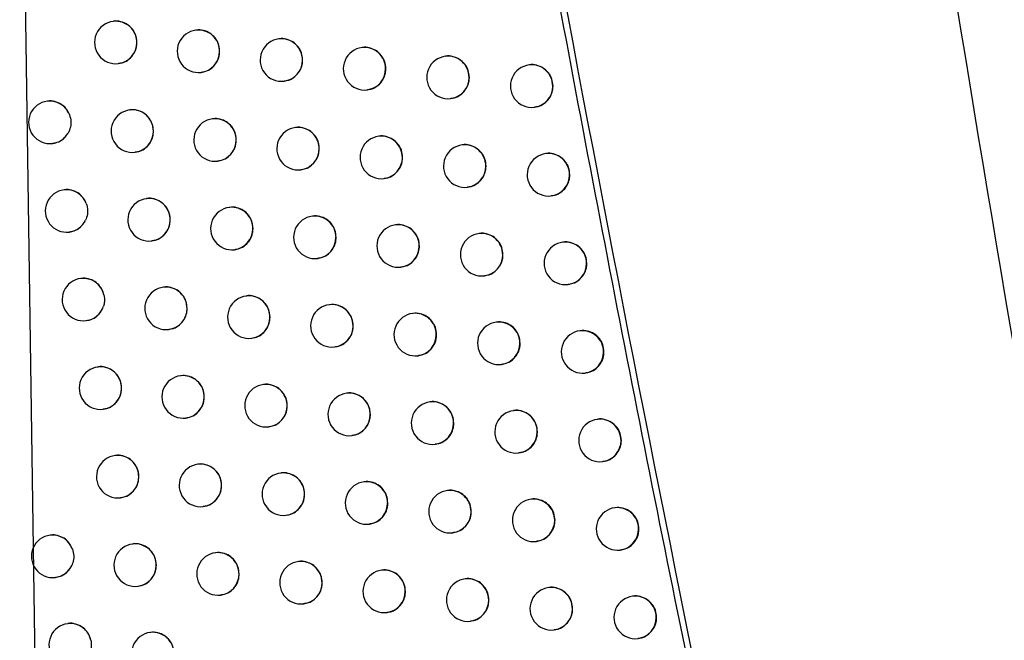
# Model space of a CAD drawing. Header units: millimetres. Extents: x -203 to 471, y -207 to 525.
# Tile 77 of 106: x 324 to 336, y 105 to 112. Entities that reach past the tile are written whole.
import ezdxf

# ---------------------------------------------------------------- set-up
doc = ezdxf.new("R2010")
doc.units = ezdxf.units.MM

msp = doc.modelspace()

# ---------------------------------------------------------------- linework, layer by layer
at = {"color": 7, "linetype": 'Continuous', "lineweight": 25}
for p, q in [((324.07, 117.013), (324.304, 100.832)), ((325.174, 112.193), (325.17, 112.193)), ((326.145, 112.09), (326.14, 112.089)), ((327.118, 111.987), (327.114, 111.986)), ((328.095, 111.884), (328.091, 111.884)), ((329.075, 111.782), (329.071, 111.782)), ((325.229, 111.696), (325.232, 111.697)), ((326.2, 111.593), (326.203, 111.593)), ((330.057, 111.68), (330.053, 111.68)), ((327.174, 111.49), (327.177, 111.49)), ((328.151, 111.387), (328.154, 111.388)), ((324.4, 111.255), (324.395, 111.254)), ((329.13, 111.285), (329.134, 111.286)), ((325.368, 111.151), (325.364, 111.151)), ((330.113, 111.183), (330.116, 111.184)), ((326.34, 111.048), (326.335, 111.048)), ((327.314, 110.945), (327.31, 110.945)), ((328.291, 110.843), (328.287, 110.842)), ((324.455, 110.758), (324.458, 110.758)), ((329.271, 110.741), (329.267, 110.74)), ((325.423, 110.654), (325.426, 110.655)), ((326.395, 110.551), (326.398, 110.552)), ((330.254, 110.639), (330.25, 110.638)), ((327.369, 110.448), (327.373, 110.449)), ((328.347, 110.346), (328.35, 110.346)), ((324.595, 110.213), (324.591, 110.213)), ((329.327, 110.244), (329.33, 110.244)), ((325.565, 110.11), (325.56, 110.109)), ((330.31, 110.142), (330.313, 110.142)), ((326.537, 110.007), (326.533, 110.006)), ((327.512, 109.904), (327.508, 109.904)), ((328.489, 109.802), (328.485, 109.801)), ((324.651, 109.716), (324.654, 109.717)), ((329.47, 109.7), (329.466, 109.699)), ((325.62, 109.613), (325.623, 109.613)), ((326.592, 109.51), (326.595, 109.51)), ((330.453, 109.598), (330.45, 109.597)), ((327.567, 109.407), (327.57, 109.408)), ((328.545, 109.305), (328.548, 109.305)), ((324.793, 109.172), (324.789, 109.172)), ((329.526, 109.203), (329.529, 109.203)), ((325.763, 109.069), (325.759, 109.069)), ((330.509, 109.101), (330.513, 109.101)), ((326.736, 108.966), (326.732, 108.965)), ((327.712, 108.863), (327.708, 108.863)), ((328.69, 108.761), (328.686, 108.76)), ((324.849, 108.675), (324.852, 108.676)), ((329.671, 108.659), (329.667, 108.658)), ((325.819, 108.572), (325.822, 108.572)), ((326.791, 108.469), (326.795, 108.469)), ((330.655, 108.557), (330.651, 108.557)), ((327.767, 108.366), (327.77, 108.367)), ((328.746, 108.264), (328.749, 108.264)), ((324.994, 108.132), (324.99, 108.131)), ((329.727, 108.162), (329.73, 108.162)), ((325.964, 108.029), (325.96, 108.028)), ((330.711, 108.06), (330.714, 108.061)), ((326.938, 107.926), (326.934, 107.925)), ((327.914, 107.823), (327.91, 107.822)), ((328.893, 107.721), (328.889, 107.72)), ((325.049, 107.635), (325.052, 107.635)), ((329.874, 107.619), (329.87, 107.618)), ((326.02, 107.532), (326.023, 107.532)), ((326.993, 107.429), (326.996, 107.429)), ((330.859, 107.517), (330.855, 107.517)), ((327.969, 107.326), (327.973, 107.326)), ((328.948, 107.224), (328.952, 107.224)), ((325.197, 107.092), (325.192, 107.091)), ((329.93, 107.122), (329.933, 107.122)), ((326.168, 106.988), (326.164, 106.988)), ((330.914, 107.02), (330.918, 107.021)), ((327.142, 106.886), (327.138, 106.885)), ((328.118, 106.783), (328.114, 106.783)), ((329.098, 106.681), (329.094, 106.68)), ((325.252, 106.595), (325.255, 106.595)), ((330.08, 106.579), (330.076, 106.578)), ((326.223, 106.491), (326.226, 106.492)), ((327.197, 106.389), (327.2, 106.389)), ((331.065, 106.477), (331.061, 106.477)), ((328.174, 106.286), (328.177, 106.286)), ((324.432, 106.155), (324.428, 106.155)), ((329.153, 106.184), (329.157, 106.184)), ((325.401, 106.052), (325.397, 106.051)), ((330.136, 106.082), (330.139, 106.082)), ((326.373, 105.949), (326.369, 105.948)), ((331.12, 105.98), (331.124, 105.981)), ((327.348, 105.846), (327.344, 105.846)), ((328.325, 105.744), (328.321, 105.743)), ((324.487, 105.658), (324.49, 105.659)), ((329.305, 105.641), (329.301, 105.641)), ((325.457, 105.555), (325.46, 105.555)), ((330.288, 105.54), (330.284, 105.539)), ((326.429, 105.452), (326.432, 105.452)), ((327.403, 105.349), (327.407, 105.349)), ((331.273, 105.438), (331.269, 105.438)), ((328.381, 105.247), (328.384, 105.247)), ((324.639, 105.116), (324.634, 105.116)), ((329.361, 105.144), (329.364, 105.145)), ((325.609, 105.013), (325.604, 105.012)), ((330.343, 105.043), (330.347, 105.043)), ((331.328, 104.941), (331.332, 104.942))]:
    msp.add_line(p, q, dxfattribs=at)
for centre, radius, start, end in [((325.199, 111.944), 0.25, 96.8344, 276.8344), ((325.198, 111.945), 0.249, 359.7837, 96.4942), ((326.17, 111.841), 0.25, 96.8344, 276.8344), ((326.169, 111.842), 0.249, 359.7837, 96.4942), ((325.198, 111.942), 0.248, 277.0815, 0.4598), ((327.144, 111.738), 0.25, 96.8344, 276.8344), ((327.142, 111.739), 0.249, 359.7837, 96.4942), ((326.169, 111.839), 0.248, 277.0815, 0.4598), ((328.121, 111.636), 0.25, 96.8344, 276.8344), ((328.119, 111.637), 0.249, 359.7837, 96.4942), ((327.143, 111.736), 0.248, 277.0815, 0.4598), ((329.1, 111.534), 0.25, 96.8344, 276.8344), ((329.099, 111.534), 0.249, 359.7837, 96.4942), ((328.12, 111.634), 0.248, 277.0815, 0.4598), ((330.083, 111.432), 0.25, 96.8344, 276.8344), ((330.081, 111.433), 0.249, 359.7837, 96.4942), ((329.1, 111.532), 0.248, 277.0815, 0.4598), ((330.082, 111.43), 0.248, 277.0815, 0.4598), ((324.425, 111.006), 0.25, 96.8344, 276.8344), ((324.424, 111.009), 0.247, 25.3559, 96.7078), ((325.394, 110.903), 0.25, 96.8344, 276.8344), ((325.392, 110.904), 0.249, 359.7837, 96.4942), ((326.365, 110.799), 0.25, 96.8344, 276.8344), ((326.364, 110.8), 0.249, 359.7837, 96.4942), ((325.393, 110.901), 0.248, 277.0815, 0.4598), ((327.34, 110.697), 0.25, 96.8344, 276.8344), ((327.338, 110.698), 0.249, 359.7837, 96.4942), ((324.425, 111.002), 0.246, 276.8887, 329.8244), ((326.364, 110.797), 0.248, 277.0815, 0.4598), ((328.317, 110.594), 0.25, 96.8344, 276.8344), ((328.315, 110.595), 0.249, 359.7837, 96.4942), ((327.339, 110.695), 0.248, 277.0815, 0.4598), ((329.297, 110.492), 0.25, 96.8344, 276.8344), ((329.295, 110.493), 0.249, 359.7837, 96.4942), ((328.316, 110.592), 0.248, 277.0815, 0.4598), ((330.28, 110.39), 0.25, 96.8344, 276.8344), ((330.278, 110.391), 0.249, 359.7837, 96.4942), ((329.296, 110.49), 0.248, 277.0815, 0.4598), ((330.279, 110.388), 0.248, 277.0815, 0.4598), ((324.621, 109.965), 0.25, 96.8344, 276.8344), ((324.62, 109.967), 0.247, 20.0996, 96.6737), ((325.59, 109.861), 0.25, 96.8344, 276.8344), ((325.589, 109.862), 0.249, 359.7837, 96.4942), ((326.562, 109.758), 0.25, 96.8344, 276.8344), ((326.561, 109.759), 0.249, 359.7837, 96.4942), ((324.621, 109.961), 0.246, 276.9136, 335.148), ((325.589, 109.859), 0.248, 277.0815, 0.4598), ((327.537, 109.655), 0.25, 96.8344, 276.8344), ((327.536, 109.656), 0.249, 359.7837, 96.4942), ((326.561, 109.756), 0.248, 277.0815, 0.4598), ((328.515, 109.553), 0.25, 96.8344, 276.8344), ((328.514, 109.554), 0.249, 359.7837, 96.4942), ((327.536, 109.653), 0.248, 277.0815, 0.4598), ((329.496, 109.451), 0.25, 96.8344, 276.8344), ((329.494, 109.452), 0.249, 359.7837, 96.4942), ((328.514, 109.551), 0.248, 277.0815, 0.4598), ((330.479, 109.349), 0.25, 96.8344, 276.8344), ((330.478, 109.35), 0.249, 359.7837, 96.4942), ((329.495, 109.449), 0.248, 277.0815, 0.4598), ((330.479, 109.347), 0.248, 277.0815, 0.4598), ((324.819, 108.924), 0.25, 96.8344, 276.8344), ((324.818, 108.925), 0.248, 12.7041, 96.5957), ((325.789, 108.82), 0.25, 96.8344, 276.8344), ((325.787, 108.821), 0.249, 359.7837, 96.4942), ((326.762, 108.717), 0.25, 96.8344, 276.8344), ((326.76, 108.718), 0.249, 359.7837, 96.4942), ((324.819, 108.921), 0.247, 276.9712, 342.6202), ((325.788, 108.818), 0.248, 277.0815, 0.4598), ((327.737, 108.615), 0.25, 96.8344, 276.8344), ((327.736, 108.616), 0.249, 359.7837, 96.4942), ((326.761, 108.715), 0.248, 277.0815, 0.4598), ((328.716, 108.512), 0.25, 96.8344, 276.8344), ((328.714, 108.513), 0.249, 359.7837, 96.4942), ((327.737, 108.613), 0.248, 277.0815, 0.4598), ((329.697, 108.41), 0.25, 96.8344, 276.8344), ((329.695, 108.411), 0.249, 359.7837, 96.4942), ((328.715, 108.51), 0.248, 277.0815, 0.4598), ((330.681, 108.309), 0.25, 96.8344, 276.8344), ((330.679, 108.309), 0.249, 359.7837, 96.4942), ((329.696, 108.408), 0.248, 277.0815, 0.4598), ((330.68, 108.307), 0.248, 277.0815, 0.4598), ((325.019, 107.883), 0.25, 96.8344, 276.8344), ((325.018, 107.884), 0.249, 359.7837, 96.4942), ((325.99, 107.78), 0.25, 96.8344, 276.8344), ((325.988, 107.781), 0.249, 359.7837, 96.4942), ((326.963, 107.677), 0.25, 96.8344, 276.8344), ((326.962, 107.678), 0.249, 359.7837, 96.4942), ((325.018, 107.881), 0.248, 277.0815, 0.4598), ((325.989, 107.778), 0.248, 277.0815, 0.4598), ((327.94, 107.574), 0.25, 96.8344, 276.8344), ((327.938, 107.575), 0.249, 359.7837, 96.4942), ((326.963, 107.675), 0.248, 277.0815, 0.4598), ((328.919, 107.472), 0.25, 96.8344, 276.8344), ((328.917, 107.473), 0.249, 359.7837, 96.4942), ((327.939, 107.572), 0.248, 277.0815, 0.4598), ((329.9, 107.37), 0.25, 96.8344, 276.8344), ((329.899, 107.371), 0.249, 359.7837, 96.4942), ((328.918, 107.47), 0.248, 277.0815, 0.4598), ((330.885, 107.268), 0.25, 96.8344, 276.8344), ((330.883, 107.269), 0.249, 359.7837, 96.4942), ((329.899, 107.368), 0.248, 277.0815, 0.4598), ((330.884, 107.266), 0.248, 277.0815, 0.4598), ((325.222, 106.843), 0.25, 96.8344, 276.8344), ((325.22, 106.844), 0.249, 359.7837, 96.4942), ((326.193, 106.74), 0.25, 96.8344, 276.8344), ((326.192, 106.741), 0.249, 359.7837, 96.4942), ((327.167, 106.637), 0.25, 96.8344, 276.8344), ((327.166, 106.638), 0.249, 359.7837, 96.4942), ((325.221, 106.841), 0.248, 277.0815, 0.4598), ((326.192, 106.738), 0.248, 277.0815, 0.4598), ((328.144, 106.534), 0.25, 96.8344, 276.8344), ((328.143, 106.535), 0.249, 359.7837, 96.4942), ((327.167, 106.635), 0.248, 277.0815, 0.4598), ((329.124, 106.432), 0.25, 96.8344, 276.8344), ((329.122, 106.433), 0.249, 359.7837, 96.4942), ((328.143, 106.532), 0.248, 277.0815, 0.4598), ((330.106, 106.33), 0.25, 96.8344, 276.8344), ((330.104, 106.331), 0.249, 359.7837, 96.4942), ((329.123, 106.43), 0.248, 277.0815, 0.4598), ((331.091, 106.229), 0.25, 96.8344, 276.8344), ((331.089, 106.23), 0.249, 359.7837, 96.4942), ((330.105, 106.328), 0.248, 277.0815, 0.4598), ((324.458, 105.907), 0.25, 96.8344, 276.8344), ((324.457, 105.909), 0.247, 19.8596, 96.6722), ((331.09, 106.227), 0.248, 277.0815, 0.4598), ((325.427, 105.803), 0.25, 96.8344, 276.8344), ((325.425, 105.804), 0.249, 359.7837, 96.4942), ((326.399, 105.7), 0.25, 96.8344, 276.8344), ((326.397, 105.701), 0.249, 359.7837, 96.4942), ((325.426, 105.801), 0.248, 277.0815, 0.4598), ((327.374, 105.597), 0.25, 96.8344, 276.8344), ((327.372, 105.598), 0.249, 359.7837, 96.4942), ((324.458, 105.903), 0.246, 276.9156, 335.5157), ((326.398, 105.698), 0.248, 277.0815, 0.4598), ((328.351, 105.495), 0.25, 96.8344, 276.8344), ((328.349, 105.496), 0.249, 359.7837, 96.4942), ((327.373, 105.595), 0.248, 277.0815, 0.4598), ((329.331, 105.393), 0.25, 96.8344, 276.8344), ((329.329, 105.394), 0.249, 359.7837, 96.4942), ((328.35, 105.493), 0.248, 277.0815, 0.4598), ((330.313, 105.291), 0.25, 96.8344, 276.8344), ((330.312, 105.292), 0.249, 359.7837, 96.4942), ((329.33, 105.391), 0.248, 277.0815, 0.4598), ((331.299, 105.189), 0.25, 96.8344, 276.8344), ((331.297, 105.19), 0.249, 359.7837, 96.4942), ((330.313, 105.289), 0.248, 277.0815, 0.4598), ((324.664, 104.867), 0.25, 96.8344, 276.8344), ((324.663, 104.869), 0.248, 12.4234, 96.5935), ((331.298, 105.187), 0.248, 277.0815, 0.4598), ((325.634, 104.764), 0.25, 96.8344, 276.8344), ((325.633, 104.765), 0.249, 359.7837, 96.4942)]:
    msp.add_arc(centre, radius, start, end, dxfattribs=at)
for points, knots in [([(331.851, 153.14), (331.906, 152.561), (332.015, 151.405), (332.186, 149.671), (332.361, 147.938), (332.541, 146.206), (332.726, 144.473), (332.916, 142.742), (333.111, 141.011), (333.312, 139.28), (333.517, 137.55), (333.727, 135.821), (333.943, 134.092), (334.163, 132.364), (334.389, 130.636), (334.62, 128.909), (334.855, 127.183), (335.176, 124.88), (335.59, 122.003), (336.107, 118.553), (336.644, 115.106), (337.201, 111.663), (337.778, 108.224), (338.376, 104.788), (338.992, 101.355), (339.42, 99.069), (339.633, 97.927)], [0, 0, 0, 0, 0.031233, 0.062465, 0.093696, 0.124926, 0.156156, 0.187386, 0.218616, 0.249847, 0.281078, 0.31231, 0.343544, 0.374779, 0.406016, 0.437255, 0.468497, 0.499741, 0.56229, 0.624831, 0.687364, 0.749893, 0.812419, 0.874944, 0.93747, 1, 1, 1, 1]), ([(327.035, 132.795), (327.487, 129.768), (328.393, 123.713), (329.997, 114.479), (331.787, 105.087), (333.163, 98.736), (333.851, 95.56)], [0, 0, 0, 0, 0.242531, 0.485144, 0.742523, 1, 1, 1, 1]), ([(325.447, 111.944), (325.444, 111.972), (325.438, 112.029), (325.397, 112.103), (325.335, 112.161), (325.258, 112.191), (325.201, 112.201), (325.174, 112.193), (325.174, 112.193)], [0, 0, 0, 0, 0.198592, 0.397169, 0.596187, 0.796103, 0.99688, 1, 1, 1, 1]), ([(326.418, 111.841), (326.416, 111.869), (326.41, 111.925), (326.368, 112), (326.306, 112.058), (326.229, 112.088), (326.172, 112.098), (326.145, 112.09), (326.145, 112.09)], [0, 0, 0, 0, 0.19903, 0.398051, 0.597349, 0.797213, 0.997624, 1, 1, 1, 1]), ([(325.232, 111.7), (325.25, 111.702), (325.296, 111.707), (325.36, 111.748), (325.415, 111.812), (325.443, 111.882), (325.446, 111.927), (325.447, 111.944)], [0, 0, 0, 0, 0.15747, 0.391193, 0.624068, 0.855849, 1, 1, 1, 1]), ([(327.393, 111.738), (327.39, 111.767), (327.385, 111.823), (327.342, 111.897), (327.28, 111.955), (327.203, 111.985), (327.145, 111.995), (327.119, 111.987), (327.118, 111.987)], [0, 0, 0, 0, 0.199369, 0.398732, 0.598249, 0.798076, 0.998207, 1, 1, 1, 1]), ([(326.203, 111.596), (326.221, 111.599), (326.267, 111.604), (326.332, 111.645), (326.387, 111.708), (326.415, 111.778), (326.417, 111.824), (326.418, 111.841)], [0, 0, 0, 0, 0.157874, 0.390998, 0.623566, 0.855441, 1, 1, 1, 1]), ([(328.37, 111.636), (328.368, 111.664), (328.362, 111.72), (328.32, 111.795), (328.257, 111.853), (328.179, 111.883), (328.122, 111.892), (328.095, 111.884), (328.095, 111.884)], [0, 0, 0, 0, 0.1996061, 0.3992096, 0.5988809, 0.7986833, 0.9986161, 1, 1, 1, 1]), ([(327.177, 111.493), (327.195, 111.496), (327.241, 111.501), (327.306, 111.542), (327.361, 111.606), (327.389, 111.675), (327.392, 111.721), (327.393, 111.738)], [0, 0, 0, 0, 0.158197, 0.390858, 0.62319, 0.855136, 1, 1, 1, 1]), ([(329.351, 111.534), (329.348, 111.562), (329.342, 111.618), (329.3, 111.693), (329.237, 111.75), (329.159, 111.78), (329.101, 111.79), (329.075, 111.782), (329.075, 111.782)], [0, 0, 0, 0, 0.199742, 0.399482, 0.59924, 0.799025, 0.99884, 1, 1, 1, 1]), ([(328.153, 111.391), (328.172, 111.393), (328.218, 111.399), (328.283, 111.439), (328.338, 111.503), (328.367, 111.573), (328.369, 111.618), (328.37, 111.636)], [0, 0, 0, 0, 0.1584206, 0.3907518, 0.6229205, 0.8549215, 1, 1, 1, 1]), ([(330.334, 111.432), (330.331, 111.46), (330.326, 111.516), (330.283, 111.591), (330.22, 111.649), (330.142, 111.679), (330.084, 111.688), (330.057, 111.68), (330.057, 111.68)], [0, 0, 0, 0, 0.199774, 0.399548, 0.599321, 0.799093, 0.998867, 1, 1, 1, 1]), ([(329.133, 111.289), (329.152, 111.291), (329.198, 111.297), (329.264, 111.337), (329.319, 111.401), (329.347, 111.471), (329.35, 111.516), (329.351, 111.534)], [0, 0, 0, 0, 0.158527, 0.39066, 0.622741, 0.854785, 1, 1, 1, 1]), ([(330.116, 111.187), (330.135, 111.189), (330.181, 111.195), (330.247, 111.236), (330.302, 111.299), (330.33, 111.369), (330.333, 111.415), (330.334, 111.432)], [0, 0, 0, 0, 0.158497, 0.390563, 0.622635, 0.854716, 1, 1, 1, 1]), ([(324.647, 111.115), (324.638, 111.131), (324.616, 111.171), (324.56, 111.222), (324.484, 111.253), (324.427, 111.263), (324.4, 111.255), (324.4, 111.255)], [0, 0, 0, 0, 0.178722, 0.449157, 0.721226, 0.994852, 1, 1, 1, 1]), ([(325.641, 110.903), (325.638, 110.931), (325.633, 110.987), (325.591, 111.061), (325.529, 111.119), (325.453, 111.149), (325.395, 111.159), (325.369, 111.151), (325.368, 111.151)], [0, 0, 0, 0, 0.198701, 0.397388, 0.596475, 0.796377, 0.997062, 1, 1, 1, 1]), ([(324.647, 111.115), (324.657, 111.088), (324.676, 111.036), (324.671, 110.951), (324.649, 110.902), (324.638, 110.878)], [0, 0, 0, 0, 0.3405, 0.681, 1, 1, 1, 1]), ([(326.613, 110.8), (326.611, 110.828), (326.605, 110.884), (326.563, 110.958), (326.501, 111.016), (326.424, 111.046), (326.366, 111.056), (326.34, 111.048), (326.34, 111.048)], [0, 0, 0, 0, 0.199111, 0.398212, 0.597562, 0.797417, 0.99776, 1, 1, 1, 1]), ([(325.426, 110.658), (325.444, 110.66), (325.49, 110.666), (325.555, 110.706), (325.609, 110.77), (325.637, 110.84), (325.64, 110.885), (325.641, 110.903)], [0, 0, 0, 0, 0.157564, 0.391137, 0.623937, 0.855744, 1, 1, 1, 1]), ([(327.589, 110.697), (327.586, 110.725), (327.58, 110.781), (327.538, 110.856), (327.475, 110.913), (327.398, 110.943), (327.341, 110.953), (327.314, 110.945), (327.314, 110.945)], [0, 0, 0, 0, 0.199423, 0.398842, 0.598394, 0.798215, 0.9983, 1, 1, 1, 1]), ([(324.457, 110.761), (324.476, 110.764), (324.521, 110.769), (324.586, 110.81), (324.623, 110.853), (324.637, 110.878), (324.638, 110.878)], [0, 0, 0, 0, 0.248664, 0.619419, 0.988415, 1, 1, 1, 1]), ([(326.398, 110.555), (326.416, 110.557), (326.462, 110.563), (326.527, 110.603), (326.582, 110.667), (326.61, 110.737), (326.612, 110.782), (326.613, 110.8)], [0, 0, 0, 0, 0.157946, 0.39096, 0.623473, 0.855366, 1, 1, 1, 1]), ([(328.567, 110.594), (328.564, 110.623), (328.558, 110.679), (328.516, 110.753), (328.453, 110.811), (328.376, 110.841), (328.318, 110.851), (328.291, 110.843), (328.291, 110.843)], [0, 0, 0, 0, 0.199638, 0.399274, 0.598966, 0.798764, 0.998669, 1, 1, 1, 1]), ([(327.372, 110.452), (327.391, 110.454), (327.437, 110.46), (327.502, 110.5), (327.557, 110.564), (327.585, 110.634), (327.587, 110.679), (327.589, 110.697)], [0, 0, 0, 0, 0.158246, 0.390831, 0.623126, 0.855086, 1, 1, 1, 1]), ([(329.547, 110.492), (329.545, 110.52), (329.539, 110.577), (329.496, 110.651), (329.434, 110.709), (329.356, 110.739), (329.298, 110.749), (329.271, 110.741), (329.271, 110.741)], [0, 0, 0, 0, 0.199754, 0.399507, 0.599272, 0.799055, 0.998858, 1, 1, 1, 1]), ([(328.349, 110.349), (328.368, 110.352), (328.415, 110.357), (328.48, 110.398), (328.535, 110.462), (328.563, 110.531), (328.565, 110.577), (328.567, 110.594)], [0, 0, 0, 0, 0.158447, 0.390732, 0.62288, 0.854891, 1, 1, 1, 1]), ([(330.531, 110.391), (330.528, 110.419), (330.523, 110.475), (330.48, 110.55), (330.417, 110.607), (330.339, 110.637), (330.281, 110.647), (330.254, 110.639), (330.254, 110.639)], [0, 0, 0, 0, 0.19977, 0.39954, 0.599308, 0.799079, 0.998853, 1, 1, 1, 1]), ([(329.33, 110.247), (329.349, 110.25), (329.395, 110.255), (329.46, 110.296), (329.515, 110.359), (329.544, 110.429), (329.546, 110.475), (329.547, 110.492)], [0, 0, 0, 0, 0.15853, 0.390643, 0.622718, 0.85477, 1, 1, 1, 1]), ([(330.313, 110.145), (330.332, 110.148), (330.378, 110.153), (330.444, 110.194), (330.499, 110.258), (330.527, 110.328), (330.53, 110.373), (330.531, 110.391)], [0, 0, 0, 0, 0.15848, 0.390548, 0.622626, 0.854712, 1, 1, 1, 1]), ([(324.852, 110.052), (324.841, 110.076), (324.818, 110.125), (324.756, 110.181), (324.68, 110.211), (324.623, 110.221), (324.596, 110.213), (324.595, 110.213)], [0, 0, 0, 0, 0.235342, 0.487349, 0.74075, 0.995482, 1, 1, 1, 1]), ([(325.838, 109.861), (325.835, 109.889), (325.83, 109.945), (325.788, 110.02), (325.726, 110.078), (325.649, 110.108), (325.592, 110.118), (325.565, 110.11), (325.565, 110.11)], [0, 0, 0, 0, 0.198803, 0.397593, 0.596745, 0.796634, 0.997233, 1, 1, 1, 1]), ([(324.852, 110.052), (324.859, 110.025), (324.873, 109.971), (324.863, 109.903), (324.849, 109.867), (324.844, 109.857)], [0, 0, 0, 0, 0.418984, 0.837967, 1, 1, 1, 1]), ([(326.811, 109.758), (326.808, 109.786), (326.802, 109.843), (326.76, 109.917), (326.698, 109.975), (326.621, 110.005), (326.564, 110.015), (326.537, 110.007), (326.537, 110.007)], [0, 0, 0, 0, 0.1991848, 0.3983618, 0.5977596, 0.7976052, 0.9978861, 1, 1, 1, 1]), ([(324.653, 109.72), (324.671, 109.722), (324.717, 109.728), (324.781, 109.768), (324.824, 109.817), (324.841, 109.85), (324.844, 109.857)], [0, 0, 0, 0, 0.225978, 0.562411, 0.897376, 1, 1, 1, 1]), ([(325.622, 109.616), (325.641, 109.619), (325.687, 109.624), (325.751, 109.665), (325.806, 109.728), (325.834, 109.798), (325.837, 109.844), (325.838, 109.861)], [0, 0, 0, 0, 0.157654, 0.391087, 0.623816, 0.855647, 1, 1, 1, 1]), ([(327.786, 109.656), (327.784, 109.684), (327.778, 109.74), (327.736, 109.815), (327.673, 109.872), (327.596, 109.902), (327.538, 109.912), (327.512, 109.904), (327.512, 109.904)], [0, 0, 0, 0, 0.199473, 0.398942, 0.598526, 0.798342, 0.998384, 1, 1, 1, 1]), ([(326.595, 109.513), (326.613, 109.516), (326.659, 109.521), (326.724, 109.562), (326.779, 109.625), (326.807, 109.695), (326.81, 109.741), (326.811, 109.758)], [0, 0, 0, 0, 0.158013, 0.3909244, 0.6233865, 0.8552972, 1, 1, 1, 1]), ([(328.765, 109.553), (328.762, 109.581), (328.757, 109.638), (328.714, 109.712), (328.651, 109.77), (328.574, 109.8), (328.516, 109.81), (328.49, 109.802), (328.489, 109.802)], [0, 0, 0, 0, 0.199666, 0.399331, 0.59904, 0.798835, 0.998716, 1, 1, 1, 1]), ([(327.57, 109.411), (327.589, 109.413), (327.635, 109.419), (327.7, 109.459), (327.755, 109.523), (327.783, 109.593), (327.785, 109.638), (327.786, 109.656)], [0, 0, 0, 0, 0.1582904, 0.3908063, 0.6230678, 0.8550399, 1, 1, 1, 1]), ([(329.746, 109.451), (329.744, 109.479), (329.738, 109.536), (329.695, 109.61), (329.632, 109.668), (329.555, 109.698), (329.497, 109.707), (329.47, 109.7), (329.47, 109.7)], [0, 0, 0, 0, 0.199763, 0.399526, 0.599296, 0.799077, 0.99887, 1, 1, 1, 1]), ([(328.548, 109.308), (328.567, 109.31), (328.613, 109.316), (328.678, 109.357), (328.733, 109.42), (328.761, 109.49), (328.764, 109.536), (328.765, 109.553)], [0, 0, 0, 0, 0.158469, 0.390713, 0.622844, 0.854863, 1, 1, 1, 1]), ([(330.731, 109.35), (330.728, 109.378), (330.722, 109.434), (330.679, 109.509), (330.616, 109.566), (330.538, 109.596), (330.48, 109.606), (330.454, 109.598), (330.453, 109.598)], [0, 0, 0, 0, 0.199763, 0.399527, 0.59929, 0.799059, 0.998835, 1, 1, 1, 1]), ([(329.529, 109.206), (329.547, 109.208), (329.594, 109.214), (329.659, 109.255), (329.714, 109.318), (329.743, 109.388), (329.745, 109.434), (329.746, 109.451)], [0, 0, 0, 0, 0.158531, 0.390628, 0.622699, 0.854756, 1, 1, 1, 1]), ([(330.512, 109.104), (330.531, 109.107), (330.578, 109.112), (330.643, 109.153), (330.698, 109.217), (330.727, 109.287), (330.73, 109.332), (330.731, 109.35)], [0, 0, 0, 0, 0.158461, 0.390533, 0.622619, 0.85471, 1, 1, 1, 1]), ([(325.06, 108.98), (325.057, 108.989), (325.048, 109.024), (325.016, 109.082), (324.954, 109.14), (324.878, 109.17), (324.821, 109.18), (324.794, 109.172), (324.794, 109.172)], [0, 0, 0, 0, 0.074503, 0.303623, 0.533312, 0.764162, 0.996121, 1, 1, 1, 1]), ([(326.037, 108.82), (326.034, 108.848), (326.029, 108.905), (325.987, 108.979), (325.925, 109.037), (325.848, 109.067), (325.79, 109.077), (325.764, 109.069), (325.763, 109.069)], [0, 0, 0, 0, 0.1988978, 0.397784, 0.5969965, 0.7968741, 0.9973926, 1, 1, 1, 1]), ([(325.06, 108.98), (325.064, 108.952), (325.07, 108.907), (325.059, 108.863), (325.054, 108.847)], [0, 0, 0, 0, 0.621366, 1, 1, 1, 1]), ([(327.01, 108.717), (327.008, 108.746), (327.002, 108.802), (326.96, 108.876), (326.897, 108.934), (326.821, 108.964), (326.763, 108.974), (326.736, 108.966), (326.736, 108.966)], [0, 0, 0, 0, 0.199254, 0.3985, 0.597942, 0.79778, 0.998003, 1, 1, 1, 1]), ([(324.851, 108.679), (324.87, 108.681), (324.915, 108.687), (324.98, 108.727), (325.03, 108.784), (325.047, 108.829), (325.054, 108.847)], [0, 0, 0, 0, 0.200279, 0.498034, 0.7946, 1, 1, 1, 1]), ([(325.821, 108.576), (325.84, 108.578), (325.886, 108.583), (325.95, 108.624), (326.005, 108.688), (326.033, 108.757), (326.036, 108.803), (326.037, 108.82)], [0, 0, 0, 0, 0.157738, 0.39104, 0.623704, 0.855557, 1, 1, 1, 1]), ([(327.987, 108.615), (327.984, 108.643), (327.978, 108.699), (327.936, 108.774), (327.873, 108.831), (327.796, 108.861), (327.738, 108.871), (327.712, 108.863), (327.712, 108.863)], [0, 0, 0, 0, 0.199518, 0.399033, 0.598646, 0.798456, 0.998461, 1, 1, 1, 1]), ([(326.794, 108.472), (326.813, 108.475), (326.859, 108.48), (326.924, 108.521), (326.979, 108.585), (327.007, 108.654), (327.009, 108.7), (327.01, 108.717)], [0, 0, 0, 0, 0.158075, 0.390892, 0.623307, 0.855234, 1, 1, 1, 1]), ([(328.966, 108.513), (328.963, 108.541), (328.957, 108.597), (328.915, 108.672), (328.852, 108.729), (328.775, 108.759), (328.717, 108.769), (328.69, 108.761), (328.69, 108.761)], [0, 0, 0, 0, 0.199691, 0.39938, 0.599105, 0.798897, 0.998755, 1, 1, 1, 1]), ([(327.77, 108.37), (327.789, 108.372), (327.835, 108.378), (327.9, 108.418), (327.955, 108.482), (327.983, 108.552), (327.986, 108.597), (327.987, 108.615)], [0, 0, 0, 0, 0.158331, 0.390783, 0.623015, 0.854998, 1, 1, 1, 1]), ([(329.948, 108.411), (329.945, 108.439), (329.939, 108.495), (329.897, 108.57), (329.834, 108.627), (329.756, 108.657), (329.698, 108.667), (329.671, 108.659), (329.671, 108.659)], [0, 0, 0, 0, 0.19977, 0.39954, 0.599313, 0.799092, 0.998877, 1, 1, 1, 1]), ([(328.748, 108.267), (328.767, 108.27), (328.814, 108.275), (328.879, 108.316), (328.934, 108.38), (328.962, 108.45), (328.965, 108.495), (328.966, 108.513)], [0, 0, 0, 0, 0.158487, 0.390696, 0.622811, 0.854839, 1, 1, 1, 1]), ([(330.932, 108.309), (330.929, 108.337), (330.924, 108.393), (330.881, 108.468), (330.818, 108.526), (330.74, 108.555), (330.682, 108.565), (330.655, 108.557), (330.655, 108.557)], [0, 0, 0, 0, 0.199755, 0.39951, 0.599267, 0.799034, 0.998813, 1, 1, 1, 1]), ([(329.73, 108.165), (329.748, 108.168), (329.795, 108.173), (329.86, 108.214), (329.915, 108.278), (329.944, 108.348), (329.947, 108.393), (329.948, 108.411)], [0, 0, 0, 0, 0.158528, 0.390613, 0.622681, 0.854745, 1, 1, 1, 1]), ([(330.714, 108.064), (330.733, 108.066), (330.779, 108.072), (330.845, 108.112), (330.9, 108.176), (330.928, 108.246), (330.931, 108.291), (330.932, 108.309)], [0, 0, 0, 0, 0.158439, 0.390518, 0.622613, 0.854709, 1, 1, 1, 1]), ([(325.267, 107.883), (325.264, 107.911), (325.258, 107.967), (325.217, 108.042), (325.155, 108.099), (325.078, 108.13), (325.021, 108.14), (324.994, 108.132), (324.994, 108.132)], [0, 0, 0, 0, 0.1985683, 0.3971206, 0.5961222, 0.79604, 0.9968341, 1, 1, 1, 1]), ([(326.238, 107.78), (326.235, 107.808), (326.23, 107.864), (326.188, 107.939), (326.126, 107.996), (326.049, 108.026), (325.991, 108.036), (325.965, 108.028), (325.964, 108.028)], [0, 0, 0, 0, 0.198986, 0.397962, 0.597231, 0.797098, 0.997542, 1, 1, 1, 1]), ([(327.212, 107.677), (327.209, 107.705), (327.204, 107.761), (327.162, 107.836), (327.099, 107.894), (327.022, 107.924), (326.965, 107.933), (326.938, 107.925), (326.938, 107.925)], [0, 0, 0, 0, 0.199317, 0.398628, 0.59811, 0.797941, 0.99811, 1, 1, 1, 1]), ([(325.052, 107.638), (325.07, 107.641), (325.116, 107.646), (325.18, 107.687), (325.235, 107.75), (325.263, 107.82), (325.266, 107.866), (325.267, 107.883)], [0, 0, 0, 0, 0.1574348, 0.3911855, 0.6240815, 0.855866, 1, 1, 1, 1]), ([(326.022, 107.535), (326.041, 107.537), (326.087, 107.543), (326.152, 107.583), (326.206, 107.647), (326.234, 107.717), (326.237, 107.762), (326.238, 107.78)], [0, 0, 0, 0, 0.157817, 0.390997, 0.623601, 0.855474, 1, 1, 1, 1]), ([(328.189, 107.574), (328.186, 107.603), (328.181, 107.659), (328.138, 107.733), (328.076, 107.791), (327.998, 107.821), (327.941, 107.831), (327.914, 107.823), (327.914, 107.823)], [0, 0, 0, 0, 0.199559, 0.399115, 0.598755, 0.79856, 0.99853, 1, 1, 1, 1]), ([(326.996, 107.432), (327.015, 107.434), (327.061, 107.44), (327.126, 107.481), (327.18, 107.544), (327.208, 107.614), (327.211, 107.66), (327.212, 107.677)], [0, 0, 0, 0, 0.158133, 0.390862, 0.623234, 0.855176, 1, 1, 1, 1]), ([(329.169, 107.472), (329.166, 107.5), (329.16, 107.557), (329.118, 107.631), (329.055, 107.689), (328.977, 107.719), (328.92, 107.729), (328.893, 107.721), (328.893, 107.721)], [0, 0, 0, 0, 0.199712, 0.399422, 0.59916, 0.798949, 0.998789, 1, 1, 1, 1]), ([(327.972, 107.329), (327.991, 107.332), (328.037, 107.337), (328.102, 107.378), (328.157, 107.442), (328.185, 107.511), (328.188, 107.557), (328.189, 107.574)], [0, 0, 0, 0, 0.158367, 0.390762, 0.622966, 0.854961, 1, 1, 1, 1]), ([(330.151, 107.37), (330.148, 107.399), (330.143, 107.455), (330.1, 107.529), (330.037, 107.587), (329.959, 107.617), (329.901, 107.627), (329.875, 107.619), (329.874, 107.619)], [0, 0, 0, 0, 0.199774, 0.399548, 0.599323, 0.7991, 0.998879, 1, 1, 1, 1]), ([(328.951, 107.227), (328.97, 107.229), (329.016, 107.235), (329.082, 107.276), (329.137, 107.339), (329.165, 107.409), (329.168, 107.455), (329.169, 107.472)], [0, 0, 0, 0, 0.1585018, 0.3906796, 0.6227814, 0.8548171, 1, 1, 1, 1]), ([(331.136, 107.269), (331.133, 107.297), (331.128, 107.353), (331.085, 107.428), (331.022, 107.485), (330.944, 107.515), (330.886, 107.525), (330.859, 107.517), (330.859, 107.517)], [0, 0, 0, 0, 0.199745, 0.39949, 0.599238, 0.799004, 0.998788, 1, 1, 1, 1]), ([(329.933, 107.125), (329.952, 107.128), (329.998, 107.133), (330.064, 107.174), (330.119, 107.237), (330.147, 107.307), (330.15, 107.353), (330.151, 107.37)], [0, 0, 0, 0, 0.158523, 0.390599, 0.622667, 0.854736, 1, 1, 1, 1]), ([(330.917, 107.024), (330.936, 107.026), (330.983, 107.032), (331.048, 107.072), (331.104, 107.136), (331.132, 107.206), (331.135, 107.251), (331.136, 107.269)], [0, 0, 0, 0, 0.158414, 0.390504, 0.622609, 0.854709, 1, 1, 1, 1]), ([(325.469, 106.843), (325.467, 106.871), (325.461, 106.927), (325.419, 107.002), (325.358, 107.059), (325.281, 107.09), (325.224, 107.1), (325.197, 107.092), (325.197, 107.091)], [0, 0, 0, 0, 0.1986772, 0.3973399, 0.5964108, 0.7963145, 0.9970161, 1, 1, 1, 1]), ([(326.441, 106.74), (326.439, 106.768), (326.433, 106.824), (326.391, 106.899), (326.329, 106.956), (326.252, 106.986), (326.195, 106.996), (326.168, 106.988), (326.168, 106.988)], [0, 0, 0, 0, 0.199069, 0.398128, 0.59745, 0.797306, 0.997681, 1, 1, 1, 1]), ([(327.416, 106.637), (327.413, 106.665), (327.408, 106.721), (327.366, 106.796), (327.303, 106.854), (327.226, 106.884), (327.169, 106.893), (327.142, 106.886), (327.142, 106.885)], [0, 0, 0, 0, 0.199375, 0.398745, 0.598265, 0.798088, 0.998209, 1, 1, 1, 1]), ([(325.254, 106.598), (325.273, 106.6), (325.319, 106.606), (325.383, 106.646), (325.438, 106.71), (325.466, 106.78), (325.468, 106.826), (325.469, 106.843)], [0, 0, 0, 0, 0.157529, 0.39113, 0.623951, 0.855761, 1, 1, 1, 1]), ([(326.226, 106.495), (326.244, 106.497), (326.29, 106.503), (326.355, 106.543), (326.41, 106.607), (326.438, 106.677), (326.44, 106.722), (326.441, 106.74)], [0, 0, 0, 0, 0.157891, 0.390958, 0.623505, 0.855397, 1, 1, 1, 1]), ([(328.394, 106.535), (328.391, 106.563), (328.385, 106.619), (328.343, 106.694), (328.28, 106.751), (328.203, 106.781), (328.145, 106.791), (328.119, 106.783), (328.118, 106.783)], [0, 0, 0, 0, 0.1995956, 0.3991886, 0.5988519, 0.7986532, 0.9985914, 1, 1, 1, 1]), ([(327.2, 106.392), (327.219, 106.394), (327.265, 106.4), (327.33, 106.441), (327.384, 106.504), (327.412, 106.574), (327.415, 106.62), (327.416, 106.637)], [0, 0, 0, 0, 0.158187, 0.390835, 0.623167, 0.855123, 1, 1, 1, 1]), ([(329.374, 106.432), (329.371, 106.461), (329.365, 106.517), (329.323, 106.591), (329.26, 106.649), (329.182, 106.679), (329.125, 106.689), (329.098, 106.681), (329.098, 106.681)], [0, 0, 0, 0, 0.199729, 0.399458, 0.599207, 0.798993, 0.998817, 1, 1, 1, 1]), ([(328.177, 106.29), (328.195, 106.292), (328.242, 106.298), (328.307, 106.338), (328.362, 106.402), (328.39, 106.472), (328.393, 106.517), (328.394, 106.535)], [0, 0, 0, 0, 0.1583987, 0.3907422, 0.622922, 0.8549265, 1, 1, 1, 1]), ([(330.357, 106.331), (330.354, 106.359), (330.348, 106.415), (330.306, 106.49), (330.242, 106.547), (330.165, 106.577), (330.107, 106.587), (330.08, 106.579), (330.08, 106.579)], [0, 0, 0, 0, 0.199775, 0.399551, 0.599326, 0.799101, 0.998876, 1, 1, 1, 1]), ([(329.156, 106.187), (329.175, 106.19), (329.222, 106.195), (329.287, 106.236), (329.342, 106.3), (329.37, 106.369), (329.373, 106.415), (329.374, 106.432)], [0, 0, 0, 0, 0.158513, 0.390664, 0.622755, 0.854798, 1, 1, 1, 1]), ([(331.342, 106.229), (331.339, 106.257), (331.334, 106.313), (331.291, 106.388), (331.228, 106.446), (331.15, 106.475), (331.092, 106.485), (331.065, 106.477), (331.065, 106.477)], [0, 0, 0, 0, 0.199733, 0.399465, 0.599204, 0.798968, 0.998758, 1, 1, 1, 1]), ([(330.138, 106.085), (330.157, 106.088), (330.204, 106.093), (330.269, 106.134), (330.324, 106.198), (330.353, 106.268), (330.356, 106.313), (330.357, 106.331)], [0, 0, 0, 0, 0.158514, 0.390585, 0.622654, 0.854729, 1, 1, 1, 1]), ([(324.689, 105.993), (324.678, 106.017), (324.655, 106.067), (324.593, 106.123), (324.517, 106.153), (324.459, 106.163), (324.433, 106.155), (324.432, 106.155)], [0, 0, 0, 0, 0.2377279, 0.4889545, 0.7415679, 0.9955005, 1, 1, 1, 1]), ([(331.123, 105.984), (331.142, 105.986), (331.189, 105.992), (331.254, 106.033), (331.31, 106.096), (331.338, 106.166), (331.341, 106.212), (331.342, 106.229)], [0, 0, 0, 0, 0.158387, 0.390489, 0.622606, 0.85471, 1, 1, 1, 1]), ([(325.675, 105.803), (325.672, 105.831), (325.666, 105.887), (325.624, 105.962), (325.563, 106.02), (325.486, 106.05), (325.428, 106.06), (325.402, 106.052), (325.402, 106.052)], [0, 0, 0, 0, 0.198779, 0.397545, 0.596681, 0.796572, 0.997187, 1, 1, 1, 1]), ([(324.689, 105.993), (324.696, 105.966), (324.71, 105.912), (324.7, 105.845), (324.686, 105.81), (324.682, 105.801)], [0, 0, 0, 0, 0.424626, 0.84925, 1, 1, 1, 1]), ([(326.647, 105.7), (326.644, 105.728), (326.639, 105.784), (326.597, 105.859), (326.535, 105.917), (326.458, 105.947), (326.4, 105.957), (326.374, 105.949), (326.373, 105.949)], [0, 0, 0, 0, 0.199145, 0.398282, 0.597652, 0.7975, 0.997811, 1, 1, 1, 1]), ([(325.459, 105.558), (325.478, 105.561), (325.524, 105.566), (325.588, 105.607), (325.643, 105.67), (325.671, 105.74), (325.674, 105.786), (325.675, 105.803)], [0, 0, 0, 0, 0.1576187, 0.391079, 0.6238295, 0.8556628, 1, 1, 1, 1]), ([(327.623, 105.598), (327.62, 105.626), (327.614, 105.682), (327.572, 105.756), (327.509, 105.814), (327.432, 105.844), (327.375, 105.854), (327.348, 105.846), (327.348, 105.846)], [0, 0, 0, 0, 0.1994283, 0.3988519, 0.5984062, 0.798224, 0.9983002, 1, 1, 1, 1]), ([(324.49, 105.662), (324.508, 105.664), (324.554, 105.67), (324.618, 105.71), (324.662, 105.76), (324.678, 105.793), (324.682, 105.801)], [0, 0, 0, 0, 0.2245435, 0.5588386, 0.8916935, 1, 1, 1, 1]), ([(326.431, 105.455), (326.45, 105.458), (326.496, 105.463), (326.561, 105.504), (326.616, 105.567), (326.644, 105.637), (326.646, 105.683), (326.647, 105.7)], [0, 0, 0, 0, 0.157961, 0.390923, 0.623417, 0.855327, 1, 1, 1, 1]), ([(328.601, 105.495), (328.598, 105.523), (328.592, 105.579), (328.55, 105.654), (328.487, 105.712), (328.41, 105.742), (328.352, 105.751), (328.325, 105.743), (328.325, 105.743)], [0, 0, 0, 0, 0.199628, 0.399254, 0.598939, 0.798736, 0.998646, 1, 1, 1, 1]), ([(327.406, 105.353), (327.425, 105.355), (327.471, 105.36), (327.536, 105.401), (327.591, 105.465), (327.619, 105.535), (327.622, 105.58), (327.623, 105.598)], [0, 0, 0, 0, 0.158235, 0.39081, 0.623106, 0.855074, 1, 1, 1, 1]), ([(329.581, 105.393), (329.578, 105.421), (329.573, 105.477), (329.53, 105.552), (329.467, 105.61), (329.39, 105.64), (329.332, 105.649), (329.305, 105.641), (329.305, 105.641)], [0, 0, 0, 0, 0.1997439, 0.3994873, 0.5992454, 0.7990291, 0.9988393, 1, 1, 1, 1]), ([(328.384, 105.25), (328.402, 105.252), (328.449, 105.258), (328.514, 105.299), (328.569, 105.362), (328.597, 105.432), (328.6, 105.478), (328.601, 105.495)], [0, 0, 0, 0, 0.158427, 0.390724, 0.622882, 0.854896, 1, 1, 1, 1]), ([(330.564, 105.291), (330.562, 105.319), (330.556, 105.376), (330.513, 105.45), (330.45, 105.508), (330.372, 105.538), (330.314, 105.547), (330.288, 105.539), (330.288, 105.539)], [0, 0, 0, 0, 0.199774, 0.399549, 0.599322, 0.799096, 0.998869, 1, 1, 1, 1]), ([(329.364, 105.148), (329.382, 105.15), (329.429, 105.156), (329.494, 105.197), (329.549, 105.26), (329.577, 105.33), (329.58, 105.376), (329.581, 105.393)], [0, 0, 0, 0, 0.1585207, 0.3906493, 0.6227322, 0.8547815, 1, 1, 1, 1]), ([(331.55, 105.19), (331.548, 105.218), (331.542, 105.274), (331.499, 105.349), (331.436, 105.406), (331.358, 105.436), (331.3, 105.446), (331.273, 105.438), (331.273, 105.438)], [0, 0, 0, 0, 0.1997189, 0.3994375, 0.5991654, 0.7989283, 0.998726, 1, 1, 1, 1]), ([(330.346, 105.046), (330.365, 105.048), (330.412, 105.054), (330.477, 105.095), (330.532, 105.158), (330.561, 105.228), (330.563, 105.274), (330.564, 105.291)], [0, 0, 0, 0, 0.158503, 0.390571, 0.622644, 0.854723, 1, 1, 1, 1]), ([(324.905, 104.922), (324.903, 104.932), (324.894, 104.968), (324.862, 105.026), (324.8, 105.084), (324.723, 105.114), (324.666, 105.124), (324.639, 105.116), (324.639, 105.116)], [0, 0, 0, 0, 0.077615, 0.305967, 0.534886, 0.76496, 0.996134, 1, 1, 1, 1]), ([(331.332, 104.945), (331.35, 104.947), (331.397, 104.953), (331.463, 104.993), (331.518, 105.057), (331.547, 105.127), (331.549, 105.172), (331.55, 105.19)], [0, 0, 0, 0, 0.158358, 0.390475, 0.622605, 0.854713, 1, 1, 1, 1]), ([(325.882, 104.764), (325.879, 104.792), (325.874, 104.848), (325.832, 104.923), (325.77, 104.98), (325.693, 105.011), (325.636, 105.021), (325.609, 105.013), (325.609, 105.013)], [0, 0, 0, 0, 0.198874, 0.397737, 0.596934, 0.796812, 0.997347, 1, 1, 1, 1]), ([(324.905, 104.922), (324.909, 104.894), (324.915, 104.85), (324.904, 104.808), (324.9, 104.792)], [0, 0, 0, 0, 0.635935, 1, 1, 1, 1])]:
    msp.add_open_spline(points, degree=3, knots=knots, dxfattribs=at)
for points in [[(337.799, 96.974), (335.249, 110.389), (333.158, 123.889), (331.527, 137.446)], [(333.661, 96.766), (330.762, 109.946), (328.402, 123.221), (326.579, 136.588)]]:
    msp.add_open_spline(points, degree=3, dxfattribs=at)

doc.saveas('drawing.dxf')
